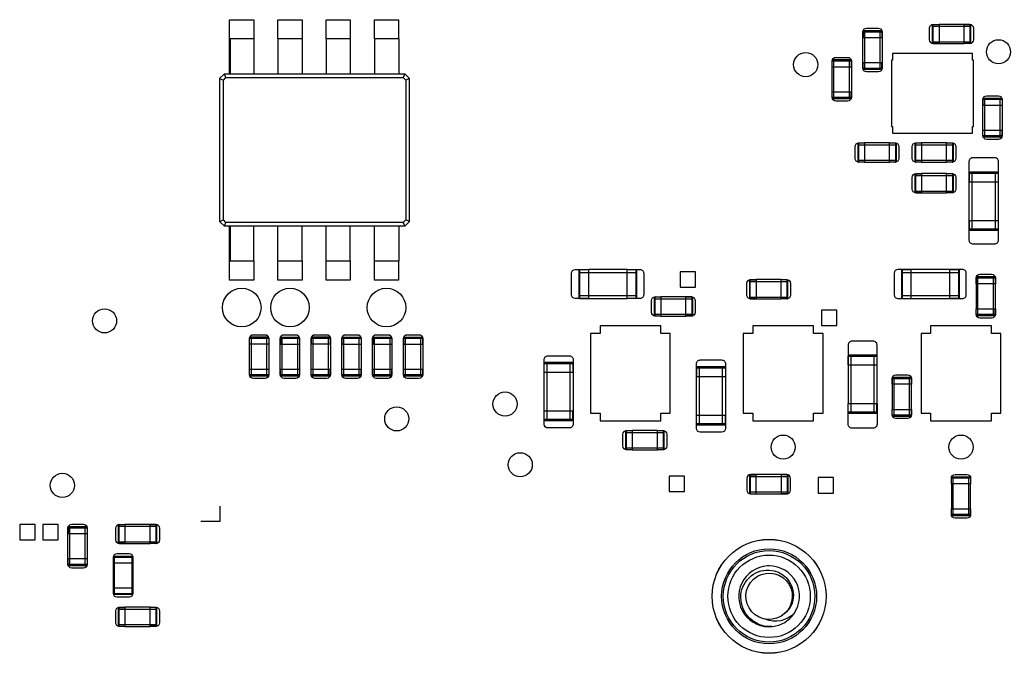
# Model space of a CAD drawing. Extents: x 11 to 146, y 7 to 201.
# Tile 21 of 27: x 64 to 89, y 136 to 153. Entities that reach past the tile are written whole.
import ezdxf

# ---------------------------------------------------------------- set-up
doc = ezdxf.new("R2010")
doc.units = 0
doc.layers.add('0_COMPONENTS', color=7, linetype='CONTINUOUS')

msp = doc.modelspace()

# ---------------------------------------------------------------- linework, layer by layer
at = {"layer": '0_COMPONENTS', "color": 8, "linetype": 'CONTINUOUS'}
for p, q in [((87.5635349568, 152.7031526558), (88.5795349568, 152.7031526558)), ((88.5541349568, 152.7488726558), (88.4017349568, 152.7488726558)), ((85.7355349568, 152.4081526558), (86.2435349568, 152.4081526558)), ((85.7863349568, 151.5699526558), (85.7863349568, 152.5859526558)), ((86.1927349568, 151.5699526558), (86.1927349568, 152.5859526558)), ((87.5635349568, 152.2967526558), (88.5795349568, 152.2967526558)), ((87.5889349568, 152.2510326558), (87.7413349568, 152.2510326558)), ((87.7413349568, 152.2459526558), (88.4017349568, 152.2459526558)), ((84.9255349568, 151.6381526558), (85.4335349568, 151.6381526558)), ((84.9763349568, 150.7999526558), (84.9763349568, 151.8159526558)), ((85.3827349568, 150.7999526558), (85.3827349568, 151.8159526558)), ((68.9323349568, 151.4537526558), (73.6821349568, 151.4537526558)), ((68.9744190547, 151.3521526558), (73.6400508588, 151.3521526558)), ((68.8053349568, 151.3267526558), (68.9069349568, 151.2846685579)), ((88.8955349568, 150.6281526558), (89.4035349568, 150.6281526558)), ((88.9463349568, 149.7899526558), (88.9463349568, 150.8059526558)), ((89.3527349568, 149.7899526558), (89.3527349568, 150.8059526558)), ((85.6035349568, 149.5831526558), (86.6195349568, 149.5831526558)), ((87.1035349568, 149.5831526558), (88.1195349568, 149.5831526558)), ((85.6035349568, 149.1767526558), (86.6195349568, 149.1767526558)), ((85.7813349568, 149.1259526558), (86.4417349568, 149.1259526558)), ((87.1035349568, 149.1767526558), (88.1195349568, 149.1767526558)), ((87.2813349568, 149.1259526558), (87.9417349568, 149.1259526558)), ((87.1035349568, 148.7731526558), (88.1195349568, 148.7731526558)), ((88.0941349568, 148.8188726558), (87.9417349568, 148.8188726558)), ((88.6147349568, 147.3352526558), (88.6147349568, 148.8592526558)), ((89.2243349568, 147.3352526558), (89.2243349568, 148.8592526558)), ((88.5385349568, 148.6052526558), (89.3005349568, 148.6052526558)), ((87.1035349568, 148.3667526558), (88.1195349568, 148.3667526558)), ((87.1289349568, 148.3210326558), (87.2813349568, 148.3210326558)), ((87.2813349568, 148.3159526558), (87.9417349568, 148.3159526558)), ((73.6400508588, 147.5421526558), (68.9744190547, 147.5421526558)), ((73.8091349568, 147.5675526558), (73.7075349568, 147.6096367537)), ((73.6821349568, 147.4405526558), (68.9323349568, 147.4405526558)), ((69.7070349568, 146.5261526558), (69.7070349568, 147.4405526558)), ((70.9770349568, 146.5261526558), (70.9770349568, 147.4405526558)), ((72.2470349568, 146.5261526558), (72.2470349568, 147.4405526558)), ((78.2651349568, 146.2247526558), (79.7891349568, 146.2247526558)), ((86.7551349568, 146.2247526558), (88.2791349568, 146.2247526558)), ((87.0091349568, 145.5389526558), (87.0091349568, 146.3009526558)), ((82.7495349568, 145.9831526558), (83.7655349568, 145.9831526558)), ((83.7401349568, 146.0288726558), (83.5877349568, 146.0288726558)), ((88.7180749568, 146.0805526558), (88.7180749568, 145.9281526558)), ((88.7663349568, 145.0899526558), (88.7663349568, 146.1059526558)), ((89.1727349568, 145.0899526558), (89.1727349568, 146.1059526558)), ((89.2235349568, 145.2677526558), (89.2235349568, 145.9281526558)), ((78.2651349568, 145.6151526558), (79.7891349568, 145.6151526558)), ((78.2905349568, 145.5414926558), (78.5191349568, 145.5414926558)), ((78.5191349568, 145.5389526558), (79.5351349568, 145.5389526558)), ((80.2435349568, 145.5331526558), (81.2595349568, 145.5331526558)), ((81.2341349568, 145.5814126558), (81.0817349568, 145.5814126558)), ((82.7495349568, 145.5767526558), (83.7655349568, 145.5767526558)), ((82.7749349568, 145.5310326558), (82.9273349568, 145.5310326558)), ((82.9273349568, 145.5259526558), (83.5877349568, 145.5259526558)), ((86.7551349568, 145.6151526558), (88.2791349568, 145.6151526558)), ((80.2435349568, 145.1267526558), (81.2595349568, 145.1267526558)), ((89.2209949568, 145.1153526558), (89.2209949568, 145.2677526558)), ((80.2689349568, 145.0784926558), (80.4213349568, 145.0784926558)), ((80.4213349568, 145.0759526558), (81.0817349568, 145.0759526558)), ((69.5955349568, 144.3421526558), (70.1035349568, 144.3421526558)), ((69.6463349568, 143.5039526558), (69.6463349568, 144.5199526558)), ((70.0527349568, 143.5039526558), (70.0527349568, 144.5199526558)), ((70.4055349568, 144.3381526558), (70.9135349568, 144.3381526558)), ((70.4563349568, 143.4999526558), (70.4563349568, 144.5159526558)), ((70.8627349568, 143.4999526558), (70.8627349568, 144.5159526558)), ((71.2155349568, 144.3421526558), (71.7235349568, 144.3421526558)), ((71.2663349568, 143.5039526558), (71.2663349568, 144.5199526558)), ((71.6727349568, 143.5039526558), (71.6727349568, 144.5199526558)), ((72.0255349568, 144.3381526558), (72.5335349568, 144.3381526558)), ((72.0763349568, 143.4999526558), (72.0763349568, 144.5159526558)), ((72.4827349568, 143.4999526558), (72.4827349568, 144.5159526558)), ((72.8355349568, 144.3381526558), (73.3435349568, 144.3381526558)), ((72.8863349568, 143.4999526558), (72.8863349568, 144.5159526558)), ((73.2927349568, 143.4999526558), (73.2927349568, 144.5159526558)), ((73.6455349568, 144.3381526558), (74.1535349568, 144.3381526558)), ((73.6963349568, 143.4999526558), (73.6963349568, 144.5159526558)), ((74.1027349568, 143.4999526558), (74.1027349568, 144.5159526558)), ((77.4247349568, 142.3255526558), (77.4247349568, 143.8495526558)), ((78.0343349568, 142.3255526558), (78.0343349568, 143.8495526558)), ((85.4247349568, 142.5206526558), (85.4247349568, 144.0446526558)), ((86.0343349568, 142.5206526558), (86.0343349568, 144.0446526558)), ((77.3485349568, 143.5955526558), (78.1105349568, 143.5955526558)), ((81.4347349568, 142.2155526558), (81.4347349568, 143.7395526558)), ((82.0443349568, 142.2155526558), (82.0443349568, 143.7395526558)), ((85.3485349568, 143.7906526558), (86.1105349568, 143.7906526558)), ((81.3585349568, 143.4855526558), (82.1205349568, 143.4855526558)), ((86.5106149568, 143.4335526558), (86.5106149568, 143.2811526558)), ((86.5563349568, 142.4429526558), (86.5563349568, 143.4589526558)), ((86.9627349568, 142.4429526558), (86.9627349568, 143.4589526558)), ((87.0135349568, 142.6207526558), (87.0135349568, 143.2811526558)), ((86.1079949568, 142.5460526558), (86.1079949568, 142.7746526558)), ((79.4895349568, 142.0131526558), (80.5055349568, 142.0131526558)), ((79.4895349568, 141.6067526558), (80.5055349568, 141.6067526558)), ((79.6673349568, 141.5559526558), (80.3277349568, 141.5559526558)), ((82.7535349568, 140.8531526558), (83.7695349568, 140.8531526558)), ((82.9313349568, 140.3959526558), (82.9313349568, 140.9039526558)), ((88.1163349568, 139.8239526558), (88.1163349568, 140.8399526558)), ((88.5227349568, 139.8239526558), (88.5227349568, 140.8399526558)), ((88.5735349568, 140.0017526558), (88.5735349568, 140.6621526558)), ((82.7535349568, 140.4467526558), (83.7695349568, 140.4467526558)), ((88.5709949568, 139.8493526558), (88.5709949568, 140.0017526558)), ((64.8663349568, 138.5139526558), (64.8663349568, 139.5299526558)), ((65.2727349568, 138.5139526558), (65.2727349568, 139.5299526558)), ((66.1395349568, 139.5431526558), (67.1555349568, 139.5431526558)), ((67.1301349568, 139.5888726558), (66.9777349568, 139.5888726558)), ((64.8155349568, 139.3521526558), (65.3235349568, 139.3521526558)), ((66.1395349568, 139.1367526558), (67.1555349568, 139.1367526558)), ((66.1649349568, 139.0910326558), (66.3173349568, 139.0910326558)), ((66.3173349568, 139.0859526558), (66.9777349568, 139.0859526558)), ((66.0180749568, 138.7345526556), (66.5209949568, 138.7345526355)), ((66.0155349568, 138.5821526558), (66.5235349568, 138.5821526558)), ((66.5209949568, 137.769352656), (66.0180749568, 137.7693526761)), ((66.1395349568, 137.3631526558), (67.1555349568, 137.3631526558)), ((67.1301349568, 137.4088726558), (66.9777349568, 137.4088726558)), ((66.1395349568, 136.9567526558), (67.1555349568, 136.9567526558)), ((66.1649349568, 136.9110326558), (66.3173349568, 136.9110326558)), ((66.3173349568, 136.9059526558), (66.9777349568, 136.9059526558))]:
    msp.add_line(p, q, dxfattribs=at)
at = {"layer": '0_COMPONENTS', "color": 51, "linetype": 'CONTINUOUS'}
for points in [[(69.0720349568, 151.4537526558), (69.0720349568, 152.8761526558), (69.7070349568, 152.8761526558), (69.7070349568, 151.4537526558)], [(70.3420349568, 152.3681526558), (70.3420349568, 152.8761526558), (70.9770349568, 152.8761526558), (70.9770349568, 151.4537526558)], [(71.6120349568, 152.3681526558), (71.6120349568, 152.8761526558), (72.2470349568, 152.8761526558), (72.2470349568, 151.4537526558)], [(72.8820349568, 152.3681526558), (72.8820349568, 152.8761526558), (73.5170349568, 152.8761526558), (73.5170349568, 152.3681526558)], [(73.5170349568, 146.5261526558), (73.5170349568, 146.0181526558), (72.8820349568, 146.0181526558), (72.8820349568, 147.4405526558)], [(68.8095349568, 140.0699526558), (68.8095349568, 139.6699526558), (68.3095349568, 139.6699526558)]]:
    msp.add_lwpolyline(points, dxfattribs=at)
for points in [[(85.7355349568, 151.7477526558), (86.2435349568, 151.7477526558), (86.24353495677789, 151.6043526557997, -0.4135920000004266), (86.14363495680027, 151.504452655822), (85.83553495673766, 151.5044526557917, -0.4137229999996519), (85.73553495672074, 151.6043526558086), (85.73553495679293, 152.555552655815, -0.4134560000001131), (85.83543495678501, 152.6554526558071), (86.1436349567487, 152.6554526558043, -0.4137579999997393), (86.2435349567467, 152.5554526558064), (86.2435349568, 151.7477526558)], [(88.4017349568, 152.7539526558), (88.54513495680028, 152.753952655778, -0.4135920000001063), (88.64503495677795, 152.6540526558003), (88.64503495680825, 152.3459526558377, -0.4137230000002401), (88.54513495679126, 152.2459526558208), (88.4017349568, 152.2459526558), (88.4017349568, 152.7539526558), (87.7413349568, 152.7539526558), (87.7413349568, 152.2459526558), (87.59393495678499, 152.2459526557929, -0.4134560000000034), (87.49403495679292, 152.345852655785), (87.49403495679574, 152.6540526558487, -0.4137579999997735), (87.59403495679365, 152.7539526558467), (87.7413349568, 152.7539526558)], [(84.9255349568, 150.9777526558), (85.4335349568, 150.9777526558), (85.43353495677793, 150.8343526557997, -0.4135920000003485), (85.33363495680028, 150.7344526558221), (85.02553495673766, 150.7344526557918, -0.4137229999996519), (84.92553495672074, 150.8343526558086), (84.92553495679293, 151.785552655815, -0.4134560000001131), (85.025434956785, 151.8854526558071), (85.33363495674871, 151.8854526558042, -0.4137579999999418), (85.43353495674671, 151.7854526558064), (85.4335349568, 150.9777526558)], [(88.8955349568, 149.9677526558), (89.4035349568, 149.9677526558), (89.40353495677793, 149.8243526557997, -0.4135920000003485), (89.30363495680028, 149.724452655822), (88.99553495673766, 149.7244526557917, -0.4137229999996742), (88.89553495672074, 149.8243526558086), (88.8955349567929, 150.775552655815, -0.4134560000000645), (88.995434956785, 150.8754526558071), (89.30363495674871, 150.8754526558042, -0.4137579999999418), (89.40353495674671, 150.7754526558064), (89.4035349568, 149.9677526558)], [(86.4417349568, 149.6339526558), (86.58513495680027, 149.633952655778, -0.4135920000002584), (86.68503495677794, 149.5340526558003), (86.68503495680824, 149.2259526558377, -0.4137229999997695), (86.58513495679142, 149.1259526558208), (86.4417349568, 149.1259526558), (86.4417349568, 149.6339526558), (85.7813349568, 149.6339526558), (85.7813349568, 149.1259526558), (85.63393495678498, 149.1259526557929, -0.4134560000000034), (85.53403495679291, 149.225852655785), (85.53403495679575, 149.5340526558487, -0.4137579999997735), (85.63403495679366, 149.6339526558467), (85.7813349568, 149.6339526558)], [(87.9417349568, 149.6339526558), (88.08513495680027, 149.633952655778, -0.4135920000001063), (88.18503495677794, 149.5340526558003), (88.18503495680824, 149.2259526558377, -0.4137229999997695), (88.08513495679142, 149.1259526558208), (87.9417349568, 149.1259526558), (87.9417349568, 149.6339526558), (87.2813349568, 149.6339526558), (87.2813349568, 149.1259526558), (87.13393495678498, 149.1259526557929, -0.4134559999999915), (87.03403495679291, 149.225852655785), (87.03403495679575, 149.5340526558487, -0.4137579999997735), (87.13403495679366, 149.6339526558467), (87.2813349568, 149.6339526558)], [(88.5385349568, 147.5892526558), (89.3005349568, 147.5892526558), (89.30053495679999, 147.0685526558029, -0.4142140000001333), (89.19893495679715, 146.9669526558), (88.64013495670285, 146.9669526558, -0.4142140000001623), (88.53853495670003, 147.0685526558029), (88.53853495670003, 149.1513526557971, -0.4142140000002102), (88.64013495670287, 149.2529526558), (89.19893495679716, 149.2529526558, -0.4142139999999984), (89.30053495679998, 149.1513526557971), (89.3005349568, 147.5892526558)], [(87.9417349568, 148.8239526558), (88.08513495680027, 148.823952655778, -0.4135920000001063), (88.18503495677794, 148.7240526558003), (88.18503495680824, 148.4159526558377, -0.4137230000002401), (88.08513495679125, 148.3159526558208), (87.9417349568, 148.3159526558), (87.9417349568, 148.8239526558), (87.2813349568, 148.8239526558), (87.2813349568, 148.3159526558), (87.13393495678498, 148.3159526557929, -0.4134559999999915), (87.03403495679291, 148.415852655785), (87.03403495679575, 148.7240526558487, -0.4137579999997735), (87.13403495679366, 148.8239526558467), (87.2813349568, 148.8239526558)], [(79.5351349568, 146.3009526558), (79.8695349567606, 146.3009526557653, -0.4143800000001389), (79.96953495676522, 146.2009526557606), (79.96953495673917, 145.6389526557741, -0.4142339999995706), (79.86953495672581, 145.5389526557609), (79.5351349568, 145.5389526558), (79.5351349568, 146.3009526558), (78.5191349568, 146.3009526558), (78.5191349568, 145.5389526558), (78.16953495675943, 145.5389526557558, -0.414194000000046), (78.06953495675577, 145.6389526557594), (78.06953495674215, 146.200952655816, -0.4141290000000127), (78.16953495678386, 146.3009526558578), (78.5191349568, 146.3009526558)], [(88.0251349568, 145.5389526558), (88.0251349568, 146.3009526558), (86.65953495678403, 146.3009526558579, 0.4141290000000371), (86.55953495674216, 146.2009526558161), (86.55953495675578, 145.6389526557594, 0.4141940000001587), (86.65953495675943, 145.5389526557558), (88.35953495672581, 145.5389526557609, 0.4142339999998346), (88.45953495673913, 145.6389526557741), (88.45953495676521, 146.2009526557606, 0.4143800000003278), (88.35953495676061, 146.3009526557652), (88.0251349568, 146.3009526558)], [(88.7155349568, 145.9281526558), (88.7155349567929, 146.075552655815, -0.4134560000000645), (88.815434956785, 146.1754526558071), (89.1236349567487, 146.1754526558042, -0.4137579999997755), (89.2235349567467, 146.0754526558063), (89.2235349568, 145.9281526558), (88.7155349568, 145.9281526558), (88.7155349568, 145.2677526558), (89.2235349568, 145.2677526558), (89.22353495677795, 145.1243526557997, -0.4135920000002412), (89.12363495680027, 145.024452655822), (88.81553495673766, 145.0244526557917, -0.4137229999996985), (88.71553495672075, 145.1243526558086), (88.7155349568, 145.2677526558)], [(83.5877349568, 146.0339526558), (83.73513495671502, 146.0339526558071, -0.4134559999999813), (83.83503495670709, 145.934052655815), (83.83503495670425, 145.6258526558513, -0.4137579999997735), (83.73503495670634, 145.5259526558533), (83.5877349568, 145.5259526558), (83.5877349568, 146.0339526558), (82.9273349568, 146.0339526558), (82.9273349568, 145.5259526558), (82.78393495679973, 145.525952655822, -0.4135920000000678), (82.68403495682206, 145.6258526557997), (82.68403495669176, 145.9339526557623, -0.4137230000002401), (82.78393495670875, 146.0339526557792), (82.9273349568, 146.0339526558)], [(81.0817349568, 145.5839526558), (81.22513495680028, 145.5839526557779, -0.4135920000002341), (81.32503495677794, 145.4840526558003), (81.32503495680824, 145.1759526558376, -0.4137230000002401), (81.22513495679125, 145.0759526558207), (81.0817349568, 145.0759526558), (81.0817349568, 145.5839526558), (80.4213349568, 145.5839526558), (80.4213349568, 145.0759526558), (80.27393495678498, 145.0759526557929, -0.4134560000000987), (80.17403495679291, 145.175852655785), (80.17403495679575, 145.4840526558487, -0.4137579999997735), (80.27403495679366, 145.5839526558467), (80.4213349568, 145.5839526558)], [(69.5955349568, 143.6817526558), (70.1035349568, 143.6817526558), (70.1035349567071, 143.534352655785, -0.4134560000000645), (70.00363495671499, 143.4344526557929), (69.6954349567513, 143.4344526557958, -0.4137579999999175), (69.5955349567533, 143.5344526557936), (69.59553495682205, 144.4855526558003, -0.4135920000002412), (69.69543495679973, 144.585452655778), (70.00353495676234, 144.5854526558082, -0.4137229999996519), (70.10353495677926, 144.4855526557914), (70.1035349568, 143.6817526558)], [(70.4055349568, 143.6777526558), (70.9135349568, 143.6777526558), (70.91353495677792, 143.5343526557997, -0.4135920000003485), (70.81363495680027, 143.434452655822), (70.50553495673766, 143.4344526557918, -0.4137229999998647), (70.40553495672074, 143.5343526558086), (70.4055349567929, 144.485552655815, -0.4134560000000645), (70.50543495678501, 144.5854526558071), (70.8136349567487, 144.5854526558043, -0.4137579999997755), (70.9135349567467, 144.4854526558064), (70.9135349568, 143.6777526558)], [(71.2155349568, 143.6817526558), (71.7235349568, 143.6817526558), (71.7235349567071, 143.534352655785, -0.4134560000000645), (71.623634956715, 143.4344526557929), (71.31543495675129, 143.4344526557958, -0.4137579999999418), (71.21553495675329, 143.5344526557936), (71.21553495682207, 144.4855526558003, -0.4135920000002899), (71.31543495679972, 144.585452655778), (71.62353495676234, 144.5854526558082, -0.4137229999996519), (71.72353495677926, 144.4855526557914), (71.7235349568, 143.6817526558)], [(72.0255349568, 143.6777526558), (72.5335349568, 143.6777526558), (72.53353495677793, 143.5343526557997, -0.4135920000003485), (72.43363495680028, 143.434452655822), (72.12553495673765, 143.4344526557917, -0.4137229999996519), (72.02553495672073, 143.5343526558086), (72.02553495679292, 144.485552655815, -0.4134560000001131), (72.125434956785, 144.5854526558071), (72.4336349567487, 144.5854526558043, -0.4137579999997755), (72.5335349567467, 144.4854526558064), (72.5335349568, 143.6777526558)], [(72.8355349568, 143.6777526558), (73.3435349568, 143.6777526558), (73.34353495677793, 143.5343526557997, -0.4135920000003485), (73.24363495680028, 143.434452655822), (72.93553495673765, 143.4344526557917, -0.4137229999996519), (72.83553495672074, 143.5343526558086), (72.83553495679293, 144.485552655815, -0.4134560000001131), (72.935434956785, 144.5854526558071), (73.2436349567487, 144.5854526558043, -0.4137579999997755), (73.34353495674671, 144.4854526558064), (73.3435349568, 143.6777526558)], [(73.6455349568, 143.6777526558), (74.1535349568, 143.6777526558), (74.15353495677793, 143.5343526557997, -0.4135920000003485), (74.05363495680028, 143.434452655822), (73.74553495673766, 143.4344526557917, -0.4137229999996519), (73.64553495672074, 143.5343526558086), (73.64553495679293, 144.485552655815, -0.4134560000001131), (73.745434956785, 144.5854526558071), (74.05363495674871, 144.5854526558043, -0.4137579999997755), (74.15353495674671, 144.4854526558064), (74.1535349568, 143.6777526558)], [(86.1105349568, 142.7746526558), (86.11053495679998, 144.3113526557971, 0.4142140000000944), (86.00893495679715, 144.4129526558), (85.45013495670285, 144.4129526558, 0.4142140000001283), (85.34853495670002, 144.3113526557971), (85.3485349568, 142.7746526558), (86.1105349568, 142.7746526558), (86.11053495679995, 142.2285526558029, -0.4142140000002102), (86.00893495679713, 142.1269526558), (85.45013495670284, 142.1269526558, -0.4142139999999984), (85.34853495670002, 142.2285526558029), (85.3485349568, 142.7746526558)], [(77.3485349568, 142.5795526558), (78.1105349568, 142.5795526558), (78.11053495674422, 142.2299526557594, -0.4141940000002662), (78.01053495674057, 142.1299526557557), (77.44853495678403, 142.1299526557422, -0.4141290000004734), (77.34853495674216, 142.229952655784), (77.3485349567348, 143.9299526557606, -0.4143800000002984), (77.44853495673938, 144.0299526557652), (78.01053495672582, 144.0299526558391, -0.414233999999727), (78.11053495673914, 143.9299526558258), (78.1105349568, 142.5795526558)], [(81.3585349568, 142.4695526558), (82.1205349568, 142.4695526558), (82.12053495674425, 142.1199526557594, -0.4141940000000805), (82.02053495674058, 142.0199526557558), (81.45853495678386, 142.0199526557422, -0.4141289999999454), (81.35853495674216, 142.119952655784), (81.3585349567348, 143.8199526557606, -0.4143800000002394), (81.45853495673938, 143.9199526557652), (82.02053495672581, 143.9199526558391, -0.4142339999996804), (82.12053495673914, 143.8199526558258), (82.1205349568, 142.4695526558)], [(86.5055349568, 143.2811526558), (86.5055349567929, 143.428552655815, -0.4134560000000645), (86.605434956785, 143.5284526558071), (86.91363495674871, 143.5284526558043, -0.4137579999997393), (87.01353495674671, 143.4284526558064), (87.0135349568, 143.2811526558), (86.5055349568, 143.2811526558), (86.5055349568, 142.6207526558), (87.0135349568, 142.6207526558), (87.01353495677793, 142.4773526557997, -0.4135920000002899), (86.91363495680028, 142.3774526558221), (86.60553495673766, 142.3774526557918, -0.4137229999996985), (86.50553495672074, 142.4773526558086), (86.5055349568, 142.6207526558)], [(80.3277349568, 142.0639526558), (80.47513495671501, 142.0639526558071, -0.4134560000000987), (80.57503495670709, 141.964052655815), (80.57503495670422, 141.6558526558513, -0.4137579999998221), (80.47503495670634, 141.5559526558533), (80.3277349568, 141.5559526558), (80.3277349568, 142.0639526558), (79.6673349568, 142.0639526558), (79.6673349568, 141.5559526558), (79.52393495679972, 141.555952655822, -0.4135920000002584), (79.42403495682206, 141.6558526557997), (79.42403495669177, 141.9639526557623, -0.4137229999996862), (79.52393495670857, 142.0639526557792), (79.6673349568, 142.0639526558)], [(83.5917349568, 140.3959526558), (83.5917349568, 140.9039526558), (82.78403495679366, 140.9039526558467, 0.4137579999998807), (82.68403495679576, 140.8040526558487), (82.68403495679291, 140.495852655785, 0.4134559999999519), (82.78393495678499, 140.3959526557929), (83.73513495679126, 140.3959526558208, 0.4137230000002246), (83.83503495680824, 140.4959526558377), (83.83503495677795, 140.8040526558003, 0.413592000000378), (83.73513495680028, 140.9039526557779), (83.5917349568, 140.9039526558)], [(88.0655349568, 140.6621526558), (88.06553495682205, 140.8055526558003, -0.4135920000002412), (88.16543495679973, 140.905452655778), (88.47353495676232, 140.9054526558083, -0.4137230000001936), (88.57353495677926, 140.8055526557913), (88.5735349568, 140.6621526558), (88.0655349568, 140.6621526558), (88.0655349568, 140.0017526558), (88.5735349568, 140.0017526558), (88.57353495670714, 139.854352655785, -0.4134559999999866), (88.473634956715, 139.7544526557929), (88.1654349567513, 139.7544526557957, -0.4137579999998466), (88.0655349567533, 139.8544526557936), (88.0655349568, 140.0017526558)], [(64.8155349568, 138.6917526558), (65.3235349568, 138.6917526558), (65.32353495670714, 138.544352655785, -0.4134559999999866), (65.223634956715, 138.4444526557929), (64.9154349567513, 138.4444526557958, -0.4137579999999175), (64.8155349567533, 138.5444526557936), (64.81553495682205, 139.4955526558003, -0.4135920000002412), (64.91543495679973, 139.595452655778), (65.22353495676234, 139.5954526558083, -0.4137229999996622), (65.32353495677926, 139.4955526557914), (65.3235349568, 138.6917526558)], [(66.9777349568, 139.5939526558), (67.12513495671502, 139.593952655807, -0.4134560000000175), (67.22503495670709, 139.494052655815), (67.22503495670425, 139.1858526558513, -0.4137579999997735), (67.12503495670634, 139.0859526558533), (66.9777349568, 139.0859526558), (66.9777349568, 139.5939526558), (66.3173349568, 139.5939526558), (66.3173349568, 139.0859526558), (66.17393495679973, 139.085952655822, -0.4135920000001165), (66.07403495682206, 139.1858526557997), (66.07403495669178, 139.4939526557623, -0.4137229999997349), (66.17393495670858, 139.5939526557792), (66.3173349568, 139.5939526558)], [(66.0155349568, 137.9217526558), (66.5235349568, 137.9217526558), (66.5235349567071, 137.774352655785, -0.4134560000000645), (66.42363495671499, 137.6744526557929), (66.1154349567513, 137.6744526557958, -0.4137579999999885), (66.0155349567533, 137.7744526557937), (66.01553495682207, 138.7255526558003, -0.4135920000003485), (66.11543495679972, 138.825452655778), (66.42353495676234, 138.8254526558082, -0.4137229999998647), (66.52353495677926, 138.7255526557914), (66.5235349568, 137.9217526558)], [(66.9777349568, 137.4139526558), (67.12513495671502, 137.413952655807, -0.4134560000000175), (67.22503495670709, 137.314052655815), (67.22503495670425, 137.0058526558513, -0.4137579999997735), (67.12503495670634, 136.9059526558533), (66.9777349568, 136.9059526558), (66.9777349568, 137.4139526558), (66.3173349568, 137.4139526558), (66.3173349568, 136.9059526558), (66.17393495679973, 136.905952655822, -0.4135920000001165), (66.07403495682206, 137.0058526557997), (66.07403495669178, 137.3139526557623, -0.4137229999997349), (66.17393495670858, 137.4139526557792), (66.3173349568, 137.4139526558)]]:
    msp.add_lwpolyline(points, format="xyb", dxfattribs=at)
at = {"layer": '0_COMPONENTS', "color": 8, "linetype": 'CONTINUOUS'}
for points in [[(87.5889349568, 152.7488726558, 0.4142135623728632), (87.5635349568, 152.7234726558), (87.56353495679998, 152.2764326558, 0.4142135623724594), (87.5889349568, 152.2510326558), (87.5889349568, 152.7488726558), (87.7413349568, 152.7488726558)], [(88.5541349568, 152.2510326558, 0.4142135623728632), (88.5795349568, 152.2764326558), (88.57953495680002, 152.7234726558, 0.4142135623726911), (88.5541349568, 152.7488726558), (88.5541349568, 152.2510326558), (88.4017349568, 152.2510326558)], [(86.2384549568, 152.5605526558, 0.4142135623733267), (86.2130549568, 152.5859526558), (85.7660149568, 152.5859526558, 0.4142135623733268), (85.7406149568, 152.5605526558), (85.7406149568, 152.4081526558)], [(85.4309949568, 151.7905526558, 0.4142135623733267), (85.4055949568, 151.8159526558), (84.9534749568, 151.8159526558, 0.4142135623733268), (84.92807495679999, 151.7905526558)], [(85.7406149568, 151.5953526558, 0.4142135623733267), (85.7660149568, 151.5699526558), (86.2130549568, 151.5699526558, 0.4142135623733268), (86.2384549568, 151.5953526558), (86.2384549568, 151.7477526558)], [(84.92807495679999, 150.8253526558, 0.4142135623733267), (84.9534749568, 150.7999526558), (85.4055949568, 150.7999526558, 0.414213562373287), (85.4309949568, 150.8253526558), (85.4309949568, 150.9777526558)], [(89.4009949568, 150.7805526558, 0.4142135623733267), (89.3755949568, 150.8059526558), (88.9234749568, 150.8059526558, 0.414213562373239), (88.8980749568, 150.7805526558), (88.8980749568, 150.6281526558)], [(88.8980749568, 149.8153526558, 0.4142135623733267), (88.9234749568, 149.7899526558), (89.3755949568, 149.7899526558, 0.414213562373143), (89.4009949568, 149.8153526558), (89.4009949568, 149.9677526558)], [(85.6289349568, 149.6314126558, 0.4142135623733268), (85.60353495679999, 149.6060126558), (85.6035349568, 149.1538926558, 0.4142135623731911), (85.6289349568, 149.1284926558)], [(86.5941349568, 149.1284926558, 0.4142135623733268), (86.61953495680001, 149.1538926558), (86.6195349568, 149.6060126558, 0.4142135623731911), (86.5941349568, 149.6314126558)], [(87.1289349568, 149.6314126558, 0.4142135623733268), (87.10353495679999, 149.6060126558), (87.1035349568, 149.1538926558, 0.4142135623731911), (87.1289349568, 149.1284926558)], [(88.0941349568, 149.1284926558, 0.4142135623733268), (88.11953495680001, 149.1538926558), (88.1195349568, 149.6060126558, 0.4142135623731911), (88.0941349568, 149.6314126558)], [(87.1289349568, 148.8188726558, 0.4142135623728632), (87.10353495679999, 148.7934726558), (87.10353495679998, 148.3464326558, 0.4142135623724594), (87.1289349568, 148.3210326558), (87.1289349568, 148.8188726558), (87.2813349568, 148.8188726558)], [(88.0941349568, 148.3210326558, 0.4142135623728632), (88.11953495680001, 148.3464326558), (88.11953495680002, 148.7934726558, 0.4142135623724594), (88.0941349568, 148.8188726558), (88.0941349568, 148.3210326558), (87.9417349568, 148.3210326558)], [(89.29799495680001, 148.8338526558, 0.4142135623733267), (89.2725949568, 148.8592526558), (88.5664749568, 148.8592526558, 0.4142135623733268), (88.54107495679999, 148.8338526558)], [(88.54107495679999, 147.3606526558, 0.4142135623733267), (88.5664749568, 147.3352526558), (89.2725949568, 147.3352526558, 0.4142135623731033), (89.29799495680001, 147.3606526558)], [(78.2905349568, 146.2984126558, 0.4142135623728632), (78.2651349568, 146.2730126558), (78.26513495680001, 145.5668926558, 0.414213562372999), (78.2905349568, 145.5414926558), (78.2905349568, 146.2984126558), (78.5191349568, 146.2984126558)], [(79.7637349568, 145.5414926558, 0.4142135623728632), (79.7891349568, 145.5668926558), (79.78913495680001, 146.2730126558, 0.4142135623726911), (79.7637349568, 146.2984126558)], [(86.7805349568, 146.2984126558, 0.4142135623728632), (86.75513495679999, 146.2730126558), (86.75513495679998, 145.5668926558, 0.4142135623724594), (86.7805349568, 145.5414926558), (87.0091349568, 145.5414926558)], [(88.2537349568, 145.5414926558, 0.4142135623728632), (88.27913495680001, 145.5668926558), (88.27913495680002, 146.2730126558, 0.4142135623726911), (88.2537349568, 146.2984126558)], [(82.7749349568, 146.0288726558, 0.4142135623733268), (82.74953495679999, 146.0034726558), (82.7495349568, 145.5564326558, 0.4142135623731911), (82.7749349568, 145.5310326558), (82.7749349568, 146.0288726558), (82.9273349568, 146.0288726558)], [(83.7401349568, 145.5310326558, 0.4142135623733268), (83.76553495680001, 145.5564326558), (83.7655349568, 146.0034726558, 0.4142135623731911), (83.7401349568, 146.0288726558), (83.7401349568, 145.5310326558), (83.5877349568, 145.5310326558)], [(89.2209949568, 146.0805526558, 0.4142135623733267), (89.1955949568, 146.1059526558), (88.7434749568, 146.1059526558, 0.414213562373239), (88.7180749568, 146.0805526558), (89.2209949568, 146.0805526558), (89.2209949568, 145.9281526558)], [(80.2689349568, 145.5814126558, 0.4142135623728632), (80.24353495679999, 145.5560126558), (80.2435349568, 145.1038926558, 0.4142135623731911), (80.2689349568, 145.0784926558), (80.2689349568, 145.5814126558), (80.4213349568, 145.5814126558)], [(81.2341349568, 145.0784926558, 0.4142135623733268), (81.25953495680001, 145.1038926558), (81.25953495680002, 145.5560126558, 0.4142135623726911), (81.2341349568, 145.5814126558), (81.2341349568, 145.0784926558), (81.0817349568, 145.0784926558)], [(88.7180749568, 145.1153526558, 0.4142135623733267), (88.7434749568, 145.0899526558), (89.1955949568, 145.0899526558, 0.4142135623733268), (89.2209949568, 145.1153526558), (88.7180749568, 145.1153526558), (88.7180749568, 145.2677526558)], [(70.10099495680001, 144.4945526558, 0.4142135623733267), (70.0755949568, 144.5199526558), (69.6234749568, 144.5199526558, 0.4142135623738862), (69.59807495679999, 144.4945526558)], [(70.91099495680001, 144.4905526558, 0.4142135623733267), (70.8855949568, 144.5159526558), (70.4334749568, 144.5159526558, 0.4142135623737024), (70.4080749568, 144.4905526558), (70.4080749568, 144.3381526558)], [(71.7209949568, 144.4945526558, 0.4142135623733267), (71.6955949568, 144.5199526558), (71.2434749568, 144.5199526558, 0.4142135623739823), (71.2180749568, 144.4945526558), (71.2180749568, 144.3421526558)], [(72.5309949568, 144.4905526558, 0.4142135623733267), (72.5055949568, 144.5159526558), (72.0534749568, 144.5159526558, 0.4142135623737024), (72.0280749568, 144.4905526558), (72.0280749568, 144.3381526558)], [(73.3409949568, 144.4905526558, 0.4142135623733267), (73.3155949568, 144.5159526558), (72.8634749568, 144.5159526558, 0.4142135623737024), (72.8380749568, 144.4905526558), (72.8380749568, 144.3381526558)], [(74.14845495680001, 144.4905526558, 0.4142135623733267), (74.1230549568, 144.5159526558), (73.6760149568, 144.5159526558, 0.4142135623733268), (73.6506149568, 144.4905526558), (73.6506149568, 144.3381526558)], [(78.1079949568, 143.8241526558, 0.4142135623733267), (78.0825949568, 143.8495526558), (77.3764749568, 143.8495526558, 0.4142135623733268), (77.35107495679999, 143.8241526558)], [(86.1079949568, 144.0192526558, 0.4142135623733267), (86.0825949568, 144.0446526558), (85.3764749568, 144.0446526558, 0.414213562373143), (85.35107495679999, 144.0192526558)], [(71.2180749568, 143.5293526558, 0.4142135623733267), (71.2434749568, 143.5039526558), (71.6955949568, 143.5039526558, 0.4142135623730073), (71.7209949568, 143.5293526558), (71.7209949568, 143.6817526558)], [(72.0280749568, 143.5253526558, 0.4142135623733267), (72.0534749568, 143.4999526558), (72.5055949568, 143.4999526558, 0.4142135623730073), (72.5309949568, 143.5253526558), (72.5309949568, 143.6777526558)], [(72.8380749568, 143.5253526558, 0.4142135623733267), (72.8634749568, 143.4999526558), (73.3155949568, 143.4999526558, 0.4142135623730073), (73.3409949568, 143.5253526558), (73.3409949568, 143.6777526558)], [(82.1179949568, 143.7141526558, 0.4142135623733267), (82.0925949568, 143.7395526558), (81.3864749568, 143.7395526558, 0.414213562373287), (81.3610749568, 143.7141526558), (81.3610749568, 143.4855526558)], [(69.59807495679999, 143.5293526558, 0.4142135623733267), (69.6234749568, 143.5039526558), (70.0755949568, 143.5039526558, 0.4142135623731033), (70.10099495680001, 143.5293526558)], [(70.4080749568, 143.5253526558, 0.4142135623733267), (70.4334749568, 143.4999526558), (70.8855949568, 143.4999526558, 0.4142135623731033), (70.91099495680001, 143.5253526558)], [(73.6506149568, 143.5253526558, 0.4142135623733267), (73.6760149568, 143.4999526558), (74.1230549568, 143.4999526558, 0.4142135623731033), (74.14845495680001, 143.5253526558)], [(87.00845495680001, 143.4335526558, 0.4142135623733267), (86.9830549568, 143.4589526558), (86.5360149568, 143.4589526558, 0.414213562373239), (86.5106149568, 143.4335526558), (87.0084549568, 143.4335526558), (87.0084549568, 143.2811526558)], [(77.35107495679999, 142.3509526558, 0.4142135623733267), (77.3764749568, 142.3255526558), (78.0825949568, 142.3255526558, 0.4142135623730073), (78.1079949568, 142.3509526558), (78.1079949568, 142.5795526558)], [(85.35107495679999, 142.5460526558, 0.4142135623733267), (85.3764749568, 142.5206526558), (86.0825949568, 142.5206526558, 0.4142135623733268), (86.1079949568, 142.5460526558), (85.3510749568, 142.5460526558), (85.3510749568, 142.7746526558)], [(81.3610749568, 142.2409526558, 0.4142135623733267), (81.3864749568, 142.2155526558), (82.0925949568, 142.2155526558, 0.4142135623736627), (82.1179949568, 142.2409526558), (82.1179949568, 142.4695526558)], [(86.5106149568, 142.4683526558, 0.4142135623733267), (86.5360149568, 142.4429526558), (86.9830549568, 142.4429526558, 0.4142135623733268), (87.00845495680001, 142.4683526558)], [(79.5149349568, 142.0614126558, 0.4142135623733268), (79.4895349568, 142.0360126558), (79.48953495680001, 141.5838926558, 0.4142135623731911), (79.5149349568, 141.5584926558)], [(80.4801349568, 141.5584926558, 0.4142135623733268), (80.5055349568, 141.5838926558), (80.50553495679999, 142.0360126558, 0.4142135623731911), (80.4801349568, 142.0614126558)], [(82.7789349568, 140.9014126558, 0.4142135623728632), (82.7535349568, 140.8760126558), (82.75353495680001, 140.4238926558, 0.4142135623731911), (82.7789349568, 140.3984926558), (82.9313349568, 140.3984926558)], [(83.7441349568, 140.3984926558, 0.4142135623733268), (83.7695349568, 140.4238926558), (83.76953495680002, 140.8760126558, 0.4142135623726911), (83.7441349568, 140.9014126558), (83.5917349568, 140.9014126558)], [(88.5709949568, 140.8145526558, 0.4142135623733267), (88.5455949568, 140.8399526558), (88.0934749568, 140.8399526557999, 0.414213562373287), (88.06807495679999, 140.8145526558)], [(88.06807495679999, 139.8493526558, 0.4142135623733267), (88.0934749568, 139.8239526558), (88.5455949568, 139.8239526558, 0.4142135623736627), (88.5709949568, 139.8493526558), (88.0680749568, 139.8493526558), (88.0680749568, 140.0017526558)], [(65.31845495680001, 139.5045526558, 0.4142135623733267), (65.2930549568, 139.5299526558), (64.8460149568, 139.5299526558, 0.4142135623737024), (64.8206149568, 139.5045526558), (64.8206149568, 139.3521526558)], [(66.1649349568, 139.5888726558, 0.4142135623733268), (66.13953495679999, 139.5634726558), (66.1395349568, 139.1164326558, 0.4142135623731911), (66.1649349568, 139.0910326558), (66.1649349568, 139.5888726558), (66.3173349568, 139.5888726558)], [(67.1301349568, 139.0910326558, 0.4142135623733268), (67.15553495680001, 139.1164326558), (67.1555349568, 139.5634726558, 0.4142135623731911), (67.1301349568, 139.5888726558), (67.1301349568, 139.0910326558), (66.9777349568, 139.0910326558)], [(66.0180749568, 138.5821526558), (66.01807495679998, 138.7345526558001, -0.4142135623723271), (66.04347495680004, 138.7599526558), (66.4955949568, 138.7599526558), (66.4981349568, 138.7345526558), (66.4981349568, 137.7693526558), (66.4960496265, 137.7443307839), (66.4955949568, 137.7439526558), (66.4972070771, 137.7440038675)], [(66.5209949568, 137.9217526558), (66.5209949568, 137.7693526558, -0.4142135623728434), (66.49559495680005, 137.7439526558), (66.0434749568, 137.7439526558), (66.0409349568, 137.7693526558), (66.0409349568, 138.7345526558), (66.043020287, 138.7595745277), (66.0434749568, 138.7599526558), (66.0418628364, 138.7599014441)], [(66.5209949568, 138.5821526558), (66.52099495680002, 138.7345526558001, 0.4142135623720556), (66.49559495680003, 138.7599526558)], [(64.8206149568, 138.5393526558, 0.4142135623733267), (64.8460149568, 138.5139526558), (65.2930549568, 138.5139526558, 0.414213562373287), (65.31845495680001, 138.5393526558)], [(83.9254811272, 137.2419865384), (83.9261346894, 137.2429238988), (83.9273266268, 137.2446408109), (83.9278376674, 137.2453798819), (83.9288673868, 137.2468744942), (83.92944727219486, 137.2477193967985, 0.6034196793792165), (83.2695349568, 138.4999526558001), (83.2239650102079, 138.4986537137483, 1.027856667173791), (83.3588982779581, 136.9049599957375), (83.360530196, 136.9051452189), (83.361461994, 136.9052525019), (83.3629220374, 136.9054228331, 0.2136205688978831), (83.92434518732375, 137.2403634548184), (83.92550277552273, 137.242016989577, 0.0010094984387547), (83.92734506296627, 137.2446670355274), (83.92823255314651, 137.2459518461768, 0.0045311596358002), (83.93633421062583, 137.2579359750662), (83.93719355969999, 137.2592350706, -0.3126665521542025), (83.1659220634, 137.0983093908)], [(83.30990958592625, 136.900974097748, 0.0049595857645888), (83.32573666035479, 136.9019298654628), (83.32769634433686, 136.902070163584, 0.0014477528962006), (83.3323021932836, 136.9024190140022), (83.3333675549, 136.9025035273), (83.33426006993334, 136.9025754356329, 0.0022008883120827), (83.34124640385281, 136.9031732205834, -0.0010867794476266), (83.33779246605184, 136.9030154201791), (83.33629671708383, 136.9029517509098, -0.013179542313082), (83.29426093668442, 136.9023117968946, -0.410268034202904), (82.5245164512, 137.6649400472, -0.4288999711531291), (83.2695349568, 138.3914947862, -0.4025447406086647), (83.90920615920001, 137.7276704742, -0.2260993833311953), (83.67531702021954, 137.2438263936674, -426.6568644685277), (83.67957539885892, 137.2476506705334)], [(66.0180749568, 137.9217526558), (66.0180749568, 137.7693526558, 0.4142135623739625), (66.04347495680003, 137.7439526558)], [(66.1649349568, 137.4088726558, 0.4142135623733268), (66.13953495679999, 137.3834726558), (66.1395349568, 136.9364326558, 0.4142135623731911), (66.1649349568, 136.9110326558), (66.1649349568, 137.4088726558), (66.3173349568, 137.4088726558)], [(67.1301349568, 136.9110326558, 0.4142135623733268), (67.15553495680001, 136.9364326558), (67.1555349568, 137.3834726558, 0.4142135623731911), (67.1301349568, 137.4088726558), (67.1301349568, 136.9110326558), (66.9777349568, 136.9110326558)]]:
    msp.add_lwpolyline(points, format="xyb", dxfattribs=at)
for points in [[(85.7406149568, 152.5605526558), (86.2384549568, 152.5605526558), (86.2384549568, 152.4081526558)], [(69.7070349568, 152.3681526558), (69.0847349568, 152.3681526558), (69.0847349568, 151.4537526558)], [(70.9770349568, 152.3681526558), (70.3420349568, 152.3681526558), (70.3420349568, 151.4537526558)], [(72.2470349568, 152.3681526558), (71.6120349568, 152.3681526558), (71.6120349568, 151.4537526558)], [(73.5297349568, 151.4537526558), (73.5297349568, 152.3681526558), (72.8820349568, 152.3681526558), (72.8820349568, 151.4537526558)], [(84.9280749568, 151.6381526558), (84.9280749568, 151.7905526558), (85.4309949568, 151.7905526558), (85.4309949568, 151.6381526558)], [(86.2384549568, 151.5953526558), (85.7406149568, 151.5953526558), (85.7406149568, 151.7477526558)], [(73.8091349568, 151.3267526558), (73.6821349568, 151.4537526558), (73.6400508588, 151.3521526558), (73.7075349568, 151.2846685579)], [(85.4309949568, 150.8253526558), (84.9280749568, 150.8253526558), (84.9280749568, 150.9777526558)], [(88.8980749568, 150.7805526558), (89.4009949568, 150.7805526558), (89.4009949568, 150.6281526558)], [(89.4009949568, 149.8153526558), (88.8980749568, 149.8153526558), (88.8980749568, 149.9677526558)], [(85.7813349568, 149.1284926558), (85.6289349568, 149.1284926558), (85.6289349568, 149.6314126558), (85.7813349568, 149.6314126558)], [(86.4417349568, 149.6314126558), (86.5941349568, 149.6314126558), (86.5941349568, 149.1284926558), (86.4417349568, 149.1284926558)], [(87.2813349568, 149.1284926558), (87.1289349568, 149.1284926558), (87.1289349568, 149.6314126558), (87.2813349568, 149.6314126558)], [(87.9417349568, 149.6314126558), (88.0941349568, 149.6314126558), (88.0941349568, 149.1284926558), (87.9417349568, 149.1284926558)], [(88.5410749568, 148.6052526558), (88.5410749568, 148.8338526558), (89.2979949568, 148.8338526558), (89.2979949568, 148.6052526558)], [(68.8053349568, 147.5675526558), (68.9323349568, 147.4405526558), (68.9744190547, 147.5421526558), (68.9069349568, 147.6096367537)], [(89.2979949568, 147.5892526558), (89.2979949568, 147.3606526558), (88.5410749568, 147.3606526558), (88.5410749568, 147.5892526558)], [(69.0847349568, 147.4405526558), (69.0847349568, 146.5261526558), (69.7070349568, 146.5261526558), (69.7070349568, 146.0181526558), (69.0720349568, 146.0181526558), (69.0720349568, 147.4405526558)], [(70.3420349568, 146.5261526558), (70.9770349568, 146.5261526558), (70.9770349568, 146.0181526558), (70.3420349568, 146.0181526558), (70.3420349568, 147.4405526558)], [(71.6120349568, 146.5261526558), (72.2470349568, 146.5261526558), (72.2470349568, 146.0181526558), (71.6120349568, 146.0181526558), (71.6120349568, 147.4405526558)], [(72.8820349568, 146.5261526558), (73.5297349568, 146.5261526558), (73.5297349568, 147.4405526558)], [(79.5351349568, 146.2984126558), (79.7637349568, 146.2984126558), (79.7637349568, 145.5414926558), (79.5351349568, 145.5414926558)], [(86.7805349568, 145.5414926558), (86.7805349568, 146.2984126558), (87.0091349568, 146.2984126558)], [(88.0251349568, 146.2984126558), (88.2537349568, 146.2984126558), (88.2537349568, 145.5414926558), (88.0251349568, 145.5414926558)], [(69.5980749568, 144.3421526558), (69.5980749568, 144.4945526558), (70.1009949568, 144.4945526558), (70.1009949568, 144.3421526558)], [(70.4080749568, 144.4905526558), (70.9109949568, 144.4905526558), (70.9109949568, 144.3381526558)], [(71.2180749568, 144.4945526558), (71.7209949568, 144.4945526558), (71.7209949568, 144.3421526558)], [(72.0280749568, 144.4905526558), (72.5309949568, 144.4905526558), (72.5309949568, 144.3381526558)], [(72.8380749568, 144.4905526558), (73.3409949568, 144.4905526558), (73.3409949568, 144.3381526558)], [(73.6506149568, 144.4905526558), (74.1484549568, 144.4905526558), (74.1484549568, 144.3381526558)], [(77.3510749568, 143.5955526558), (77.3510749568, 143.8241526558), (78.1079949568, 143.8241526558), (78.1079949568, 143.5955526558)], [(85.3510749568, 143.7906526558), (85.3510749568, 144.0192526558), (86.1079949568, 144.0192526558), (86.1079949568, 143.7906526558)], [(70.1009949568, 143.6817526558), (70.1009949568, 143.5293526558), (69.5980749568, 143.5293526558), (69.5980749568, 143.6817526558)], [(70.9109949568, 143.6777526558), (70.9109949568, 143.5253526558), (70.4080749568, 143.5253526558), (70.4080749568, 143.6777526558)], [(71.7209949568, 143.5293526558), (71.2180749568, 143.5293526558), (71.2180749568, 143.6817526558)], [(72.5309949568, 143.5253526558), (72.0280749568, 143.5253526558), (72.0280749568, 143.6777526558)], [(73.3409949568, 143.5253526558), (72.8380749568, 143.5253526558), (72.8380749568, 143.6777526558)], [(74.1484549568, 143.6777526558), (74.1484549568, 143.5253526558), (73.6506149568, 143.5253526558), (73.6506149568, 143.6777526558)], [(81.3610749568, 143.7141526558), (82.1179949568, 143.7141526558), (82.1179949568, 143.4855526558)], [(78.1079949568, 142.3509526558), (77.3510749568, 142.3509526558), (77.3510749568, 142.5795526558)], [(87.0084549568, 142.6207526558), (87.0084549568, 142.4683526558), (86.5106149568, 142.4683526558), (86.5106149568, 142.6207526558)], [(82.1179949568, 142.2409526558), (81.3610749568, 142.2409526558), (81.3610749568, 142.4695526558)], [(79.6673349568, 141.5584926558), (79.5149349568, 141.5584926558), (79.5149349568, 142.0614126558), (79.6673349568, 142.0614126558)], [(80.3277349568, 142.0614126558), (80.4801349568, 142.0614126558), (80.4801349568, 141.5584926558), (80.3277349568, 141.5584926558)], [(82.7789349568, 140.3984926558), (82.7789349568, 140.9014126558), (82.9313349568, 140.9014126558)], [(83.7441349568, 140.9014126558), (83.7441349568, 140.3984926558), (83.5917349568, 140.3984926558)], [(88.0680749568, 140.6621526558), (88.0680749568, 140.8145526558), (88.5709949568, 140.8145526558), (88.5709949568, 140.6621526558)], [(64.8206149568, 139.5045526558), (65.3184549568, 139.5045526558), (65.3184549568, 139.3521526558)], [(65.3184549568, 138.6917526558), (65.3184549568, 138.5393526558), (64.8206149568, 138.5393526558), (64.8206149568, 138.6917526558)]]:
    msp.add_lwpolyline(points, dxfattribs=at)
for points in [[(88.6195349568, 151.9899526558), (86.5195349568, 151.9899526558), (86.5195349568, 151.8149526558), (86.4945349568, 151.8149526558), (86.4945349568, 150.0649526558), (86.5195349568, 150.0649526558), (86.5195349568, 149.8899526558), (88.6195349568, 149.8899526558), (88.6195349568, 150.0649526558), (88.6445349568, 150.0649526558), (88.6445349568, 151.8149526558), (88.6195349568, 151.8149526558)], [(68.9744190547, 151.3521526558), (68.9323349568, 151.4537526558), (68.8053349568, 151.3267526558), (68.8053349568, 147.5675526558), (68.9069349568, 147.6096367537), (68.9069349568, 151.2846685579)], [(73.6400508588, 147.5421526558), (73.6821349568, 147.4405526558), (73.8091349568, 147.5675526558), (73.8091349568, 151.3267526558), (73.7075349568, 151.2846685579), (73.7075349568, 147.6096367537)], [(81.3327349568, 146.2431526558), (80.9263349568, 146.2431526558), (80.9263349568, 145.8367526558), (81.3327349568, 145.8367526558)], [(85.0527349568, 145.2331526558), (84.6463349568, 145.2331526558), (84.6463349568, 144.8267526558), (85.0527349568, 144.8267526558)], [(80.4196463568, 144.8198592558), (78.8194463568, 144.8198592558), (78.8194463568, 144.6199612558), (78.5695357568, 144.6199612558), (78.5695357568, 142.5199400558), (78.8194463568, 142.5199400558), (78.8194463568, 142.3200420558), (80.4196463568, 142.3200420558), (80.4196463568, 142.5199400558), (80.6695315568, 142.5199400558), (80.6695315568, 144.6199612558), (80.4196463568, 144.6199612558)], [(84.4396463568, 144.8198592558), (82.8394463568, 144.8198592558), (82.8394463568, 144.6199612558), (82.5895357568, 144.6199612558), (82.5895357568, 142.5199400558), (82.8394463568, 142.5199400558), (82.8394463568, 142.3200420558), (84.4396463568, 142.3200420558), (84.4396463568, 142.5199400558), (84.6895315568, 142.5199400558), (84.6895315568, 144.6199612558), (84.4396463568, 144.6199612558)], [(89.3695315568, 142.5199400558), (89.3695315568, 144.6199612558), (89.1196463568, 144.6199612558), (89.1196463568, 144.8198592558), (87.5194463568, 144.8198592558), (87.5194463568, 144.6199612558), (87.2695357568, 144.6199612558), (87.2695357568, 142.5199400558), (87.5194463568, 142.5199400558), (87.5194463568, 142.3200420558), (89.1196463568, 142.3200420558), (89.1196463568, 142.5199400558)], [(81.0427349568, 140.8631526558), (80.6363349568, 140.8631526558), (80.6363349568, 140.4567526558), (81.0427349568, 140.4567526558)], [(84.9627349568, 140.4167526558), (84.9627349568, 140.8231526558), (84.5563349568, 140.8231526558), (84.5563349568, 140.4167526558)], [(63.9527349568, 139.5931526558), (63.5463349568, 139.5931526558), (63.5463349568, 139.1867526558), (63.9527349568, 139.1867526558)], [(64.5627349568, 139.5931526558), (64.1563349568, 139.5931526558), (64.1563349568, 139.1867526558), (64.5627349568, 139.1867526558)]]:
    msp.add_lwpolyline(points, close=True, dxfattribs=at)
at = {"layer": '0_COMPONENTS', "color": 51, "linetype": 'CONTINUOUS'}
for centre, radius in [((89.3061349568, 152.0316526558), 0.3175), ((84.2330349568, 151.6929526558), 0.3175), ((65.7795349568, 144.9499526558), 0.3175), ((76.3195349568, 142.7599526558), 0.3175), ((73.4695349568, 142.3699526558), 0.3175), ((83.6395349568, 141.6274526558), 0.3175), ((88.3195349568, 141.6274526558), 0.3175), ((76.7195349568, 141.1629526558), 0.3175), ((64.6695349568, 140.6199526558), 0.3175), ((83.2695349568, 137.6999526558), 1.4986)]:
    msp.add_circle(centre, radius, dxfattribs=at)
at = {"layer": '0_COMPONENTS', "color": 8, "linetype": 'CONTINUOUS'}
for centre, radius in [((69.3895349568, 145.2999526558), 0.508), ((70.6595349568, 145.2999526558), 0.508), ((73.1995349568, 145.2999526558), 0.508), ((83.2695349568, 137.6999526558), 1.5), ((83.2695349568, 137.6999526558), 1.205), ((83.2695349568, 137.6999526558), 1.0845)]:
    msp.add_circle(centre, radius, dxfattribs=at)
at = {"layer": '0_COMPONENTS', "color": 4, "linetype": 'CONTINUOUS'}
msp.add_circle((83.2695349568, 137.6999526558), 1.25, dxfattribs=at)

doc.saveas('drawing.dxf')
